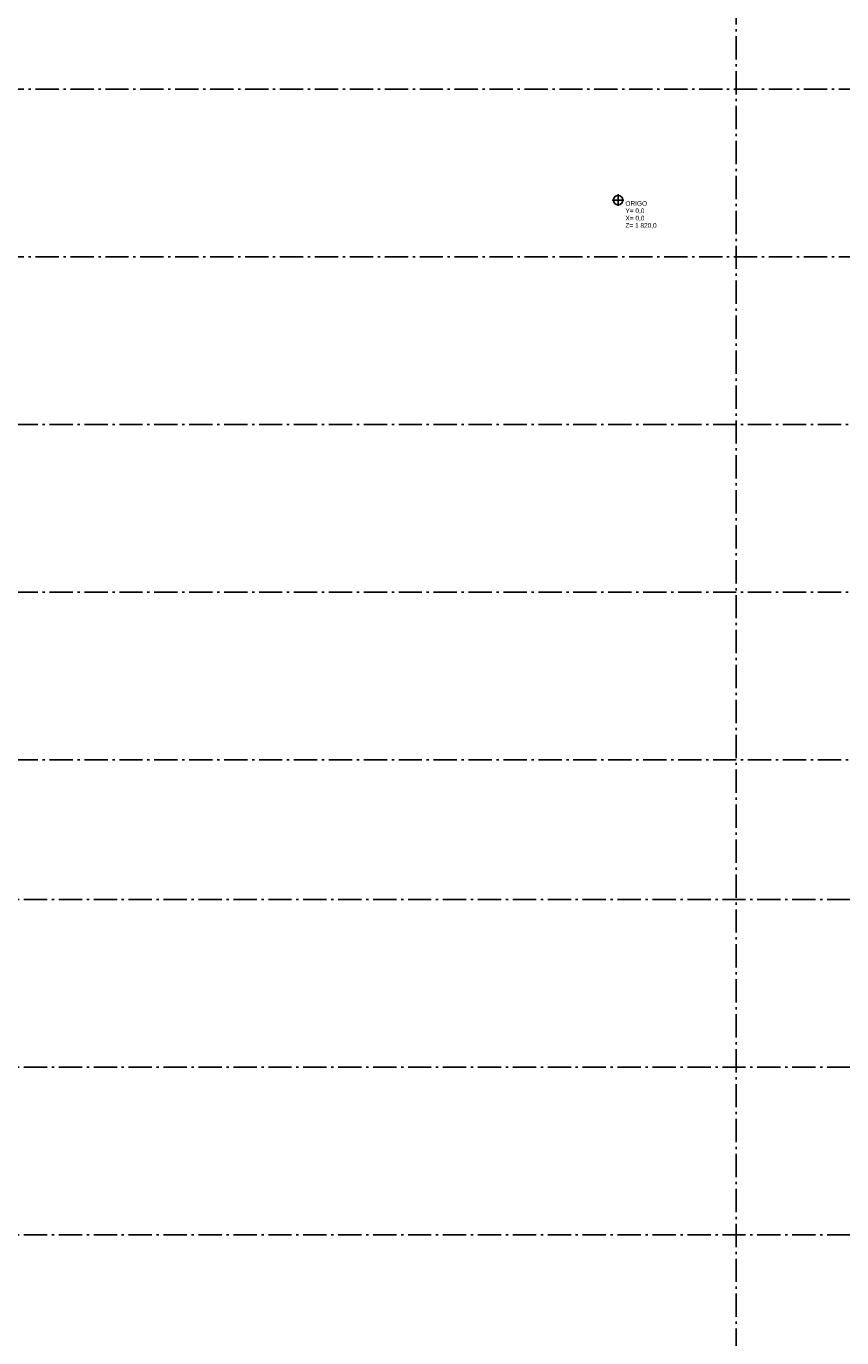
# Model space of a CAD drawing. Header units: millimetres. Extents: x -117798 to 93698, y -84437 to 74219.
# Tile 24 of 34: x -12710 to 4805, y -24428 to 3732. Entities that reach past the tile are written whole.
import ezdxf
from ezdxf.enums import TextEntityAlignment as Align

# ---------------------------------------------------------------- set-up
doc = ezdxf.new("R2010")
doc.units = ezdxf.units.MM
doc.header["$LTSCALE"] = 0.5
doc.header["$MEASUREMENT"] = 0
doc.linetypes.add('Akselinje', pattern=[1500, 1000, -200, 100, -200])
doc.linetypes.add('PLINE', pattern=[0])
doc.layers.add('82-- Modullinjer', color=7, linetype='Continuous')
doc.layers.add('Origo', color=7, linetype='Continuous')
doc.styles.add('GENERATED_STYLE_1', font='arial.ttf')
doc.styles.add('GENERATED_STYLE_2', font='arial.ttf')

# ---------------------------------------------------------------- blocks, each defined once
blk = doc.blocks.new('Kart - koordinatobjekt 1[1]')
at = {"layer": 'Origo', "linetype": 'PLINE'}
for p, q in [((-125, 0), (125, 0)), ((0, -125), (0, 125))]:
    blk.add_line(p, q, dxfattribs=at)
blk.add_circle((0, 0), 100, dxfattribs=at)
for tag, style, p in [('AC_show2DHotspotsIn3D_0', 'GENERATED_STYLE_2', (158, -180)), ('DUMMY_132', 'GENERATED_STYLE_1', (158, -23)), ('AC_show2DHotspotsIn3D_1', 'GENERATED_STYLE_2', (158, -337)), ('AC_show2DHotspotsIn3D_2', 'GENERATED_STYLE_2', (158, -494))]:
    blk.add_attdef(tag, text='', height=100, dxfattribs=dict(at, style=style)).set_placement(p, align=Align.TOP_LEFT)
blk = doc.blocks.new('Standard grid marker[14]', base_point=(2536, 24720))
at = {"layer": '82-- Modullinjer', "linetype": 'Akselinje'}
blk.add_line((2536, 24520), (2536, -51889), dxfattribs=at)
at = {"layer": '82-- Modullinjer', "style": 'GENERATED_STYLE_1'}
for tag, p in [('AC_MarkerText_1_0', (2409, 24930)), ('AC_MarkerText_1_1', (2409, -52379))]:
    blk.add_attdef(tag, text='', height=175, rotation=90, dxfattribs=at).set_placement(p, align=Align.TOP_CENTER)
blk = doc.blocks.new('Standard grid marker[19]', base_point=(20939, -22217))
at = {"layer": '82-- Modullinjer', "linetype": 'Akselinje'}
blk.add_line((20739, -22217), (-81321, -22217), dxfattribs=at)
at = {"layer": '82-- Modullinjer', "style": 'GENERATED_STYLE_1'}
for tag, p in [('AC_MarkerText_1_1', (-81899, -22257)), ('AC_MarkerText_1_0', (21062, -22257))]:
    blk.add_attdef(tag, text='', height=175, rotation=90, dxfattribs=at).set_placement(p, align=Align.TOP_CENTER)
blk = doc.blocks.new('Standard grid marker[22]', base_point=(20739, -12017))
at = {"layer": '82-- Modullinjer', "linetype": 'Akselinje'}
blk.add_line((20539, -12017), (-81321, -12017), dxfattribs=at)
at = {"layer": '82-- Modullinjer', "style": 'GENERATED_STYLE_1'}
for tag, p in [('AC_MarkerText_1_1', (-81899, -12057)), ('AC_MarkerText_1_0', (20862, -12057))]:
    blk.add_attdef(tag, text='', height=175, rotation=90, dxfattribs=at).set_placement(p, align=Align.TOP_CENTER)
blk = doc.blocks.new('Standard grid marker[24]', base_point=(20739, -1217))
at = {"layer": '82-- Modullinjer', "linetype": 'Akselinje'}
blk.add_line((9739, -1217), (-70521, -1217), dxfattribs=at)
at = {"layer": '82-- Modullinjer', "style": 'GENERATED_STYLE_1'}
for tag, p in [('AC_MarkerText_1_1', (-81899, -1257)), ('AC_MarkerText_1_0', (20862, -1257))]:
    blk.add_attdef(tag, text='', height=175, rotation=90, dxfattribs=at).set_placement(p, align=Align.TOP_CENTER)
blk = doc.blocks.new('Standard grid marker[30]', base_point=(20939, -18617))
at = {"layer": '82-- Modullinjer', "linetype": 'Akselinje'}
blk.add_line((20739, -18617), (-81321, -18617), dxfattribs=at)
at = {"layer": '82-- Modullinjer', "style": 'GENERATED_STYLE_1'}
for tag, p in [('AC_MarkerText_1_1', (-81899, -18657)), ('AC_MarkerText_1_0', (21062, -18657))]:
    blk.add_attdef(tag, text='', height=175, rotation=90, dxfattribs=at).set_placement(p, align=Align.TOP_CENTER)
blk = doc.blocks.new('Standard grid marker[31]', base_point=(20939, -15017))
at = {"layer": '82-- Modullinjer', "linetype": 'Akselinje'}
blk.add_line((20739, -15017), (-81321, -15017), dxfattribs=at)
at = {"layer": '82-- Modullinjer', "style": 'GENERATED_STYLE_1'}
for tag, p in [('AC_MarkerText_1_1', (-81899, -15057)), ('AC_MarkerText_1_0', (21062, -15057))]:
    blk.add_attdef(tag, text='', height=175, rotation=90, dxfattribs=at).set_placement(p, align=Align.TOP_CENTER)
blk = doc.blocks.new('Standard grid marker[32]', base_point=(20739, -8417))
at = {"layer": '82-- Modullinjer', "linetype": 'Akselinje'}
blk.add_line((20539, -8417), (-81321, -8417), dxfattribs=at)
at = {"layer": '82-- Modullinjer', "style": 'GENERATED_STYLE_1'}
for tag, p in [('AC_MarkerText_1_1', (-81899, -8457)), ('AC_MarkerText_1_0', (20862, -8457))]:
    blk.add_attdef(tag, text='', height=175, rotation=90, dxfattribs=at).set_placement(p, align=Align.TOP_CENTER)
blk = doc.blocks.new('Standard grid marker[33]', base_point=(20739, -4817))
at = {"layer": '82-- Modullinjer', "linetype": 'Akselinje'}
blk.add_line((20539, -4817), (-81321, -4817), dxfattribs=at)
at = {"layer": '82-- Modullinjer', "style": 'GENERATED_STYLE_1'}
for tag, p in [('AC_MarkerText_1_1', (-81899, -4857)), ('AC_MarkerText_1_0', (20862, -4857))]:
    blk.add_attdef(tag, text='', height=175, rotation=90, dxfattribs=at).set_placement(p, align=Align.TOP_CENTER)
blk = doc.blocks.new('Standard grid marker[34]', base_point=(20739, 2383))
at = {"layer": '82-- Modullinjer', "linetype": 'Akselinje'}
blk.add_line((9739, 2383), (-70521, 2383), dxfattribs=at)
at = {"layer": '82-- Modullinjer', "style": 'GENERATED_STYLE_1'}
for tag, p in [('AC_MarkerText_1_1', (-81899, 2343)), ('AC_MarkerText_1_0', (20862, 2343))]:
    blk.add_attdef(tag, text='', height=175, rotation=90, dxfattribs=at).set_placement(p, align=Align.TOP_CENTER)

msp = doc.modelspace()

# ---------------------------------------------------------------- block references
at = {"layer": '82-- Modullinjer', "linetype": 'PLINE'}
for name, p in [('Standard grid marker[14]', (2536.1, 24720)), ('Standard grid marker[34]', (20739.5, 2383.1)), ('Standard grid marker[24]', (20739.5, -1216.9)), ('Standard grid marker[33]', (20739.5, -4816.9)), ('Standard grid marker[32]', (20739.5, -8416.9)), ('Standard grid marker[22]', (20739.5, -12016.9)), ('Standard grid marker[31]', (20939.5, -15016.9)), ('Standard grid marker[30]', (20939.5, -18616.9)), ('Standard grid marker[19]', (20939.5, -22216.9))]:
    msp.add_blockref(name, p, dxfattribs=at)
at = {"layer": 'Origo', "linetype": 'PLINE'}
ref = msp.add_blockref('Kart - koordinatobjekt 1[1]', (0, 0), dxfattribs=at)
ref.add_attrib('AC_show2DHotspotsIn3D', 'Y= 0,0', dxfattribs={"color": 7, "linetype": 'PLINE', "height": 100, "style": 'GENERATED_STYLE_2'}).set_placement((157.8, -180), align=Align.TOP_LEFT)
ref.add_attrib('AC_show2DHotspotsIn3D_1', 'X= 0,0', dxfattribs={"color": 7, "linetype": 'PLINE', "height": 100, "style": 'GENERATED_STYLE_2'}).set_placement((157.8, -337.1), align=Align.TOP_LEFT)
ref.add_attrib('AC_show2DHotspotsIn3D_2', 'Z= 1\xa0820,0', dxfattribs={"color": 7, "linetype": 'PLINE', "height": 100, "style": 'GENERATED_STYLE_2'}).set_placement((157.8, -494.3), align=Align.TOP_LEFT)
ref.add_attrib('DUMMY_132', 'ORIGO', dxfattribs={"color": 7, "linetype": 'PLINE', "height": 100, "style": 'GENERATED_STYLE_1'}).set_placement((157.8, -22.9), align=Align.TOP_LEFT)

doc.saveas('drawing.dxf')
